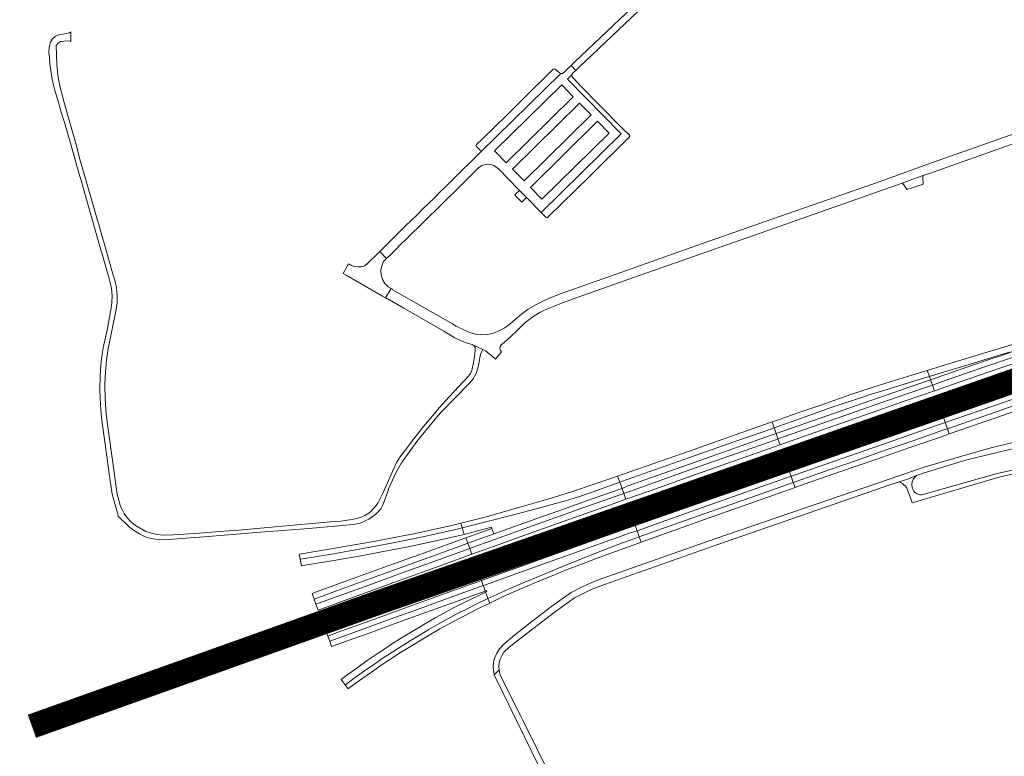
# Model space of a CAD drawing. Header units: metres. Extents: x 166325 to 190320, y 381923 to 404576.
# Tile 5 of 256: x 166963 to 167566, y 385706 to 386157. Entities that reach past the tile are written whole.
import ezdxf

# ---------------------------------------------------------------- set-up
doc = ezdxf.new("R2010")
doc.units = ezdxf.units.M
for name, color, linetype, lineweight in [('B-WE-VH-VERHARDING_ASFALT-GV', 8, 'Continuous', 18), ('B-WE-VH-VERHARDING_BETONSTRAATSTEEN-GV', 8, 'Continuous', 18), ('B-WE-VH-VERHARDING_N-WEG', 8, 'Continuous', 18)]:
    doc.layers.add(name, color=color, linetype=linetype, lineweight=lineweight)

msp = doc.modelspace()

# ---------------------------------------------------------------- linework, layer by layer
at = {"layer": 'B-WE-VH-VERHARDING_ASFALT-GV', "flags": 128}
for points in [[(167355.552, 386181.07), (167326.617, 386153.531), (167302.903, 386131.06), (167302.137, 386130.406), (167300.58, 386128.894), (167303.439, 386125.92), (167306.518, 386128.853), (167309.445, 386131.641), (167345.3, 386165.701)], [(167578.468, 386089.514), (167551.945, 386080.148), (167520.647, 386069.109), (167489.703, 386058.008), (167419.491, 386033.418), (167369.983, 386016.143), (167337.441, 386004.577), (167295.689, 385989.709), (167289.876, 385987.593), (167284.197, 385985.139), (167282.262, 385984.165), (167278.672, 385982.356), (167274.353, 385979.765), (167270.282, 385976.798), (167266.492, 385973.48), (167263.419, 385970.766), (167260.06, 385968.415), (167256.457, 385966.458), (167252.657, 385964.919), (167249.173, 385964.234), (167245.626, 385964.092), (167242.098, 385964.496), (167238.675, 385965.438), (167235.437, 385966.894), (167230.347, 385969.439), (167228.008, 385970.769), (167191.19, 385991.897), (167191.248, 385992.013), (167190.534, 385992.41), (167187.122, 385986.697), (167187.969, 385986.21), (167188.016, 385986.294), (167198.289, 385980.515), (167222.74, 385966.363), (167229.476, 385962.313), (167232.884, 385960.549), (167236.452, 385959.139), (167240.145, 385958.097), (167246.646, 385955.124), (167248.495, 385954.027), (167250.219, 385952.742), (167253.992, 385949.642), (167254.41, 385949.298), (167258.118, 385953.622), (167257.82, 385954.013), (167257.369, 385954.604), (167257.069, 385955.802), (167257.267, 385957.02), (167257.93, 385958.062), (167259.607, 385959.453), (167263.745, 385962.996), (167267.598, 385966.847), (167271.9, 385971.047), (167276.643, 385974.742), (167281.768, 385977.886), (167287.211, 385980.44), (167294.322, 385983.226), (167301.5, 385985.833), (167339.504, 385999.29), (167420.431, 386027.796), (167492.796, 386053.312), (167503.209, 386056.983), (167509.724, 386059.28), (167516.055, 386061.512), (167520.567, 386063.103), (167527.982, 386065.725), (167563.7, 386078.353), (167602.655, 386092.113)], [(167571.056, 385898.242), (167556.96, 385894.804), (167546.003, 385891.79), (167517.356, 385883.33), (167389.157, 385839.468), (167319.663, 385814.938), (167312.375, 385812.147), (167307.07, 385809.653), (167300.755, 385806.437), (167288.793, 385797.978), (167277.483, 385789.29), (167265.896, 385780.383), (167259.651, 385775.112), (167256.738, 385771.991), (167255.083, 385769.369), (167253.996, 385766.717), (167253.236, 385764.082), (167252.917, 385760.989), (167253.071, 385758.973), (167253.601, 385756.143), (167256.557, 385759.058), (167256.414, 385760.942), (167256.464, 385761.428), (167256.474, 385761.522), (167256.669, 385763.416), (167257.29, 385765.571), (167258.19, 385767.767), (167259.508, 385769.854), (167262.679, 385773.037), (167268.245, 385777.334), (167279.829, 385786.238), (167291.078, 385794.879), (167302.75, 385803.133), (167308.763, 385806.195), (167313.884, 385808.603), (167320.992, 385811.325), (167390.429, 385835.835), (167496.825, 385872.761), (167501.37, 385874.167), (167506.641, 385875.797), (167512.028, 385878.058), (167516.721, 385879.632), (167542.765, 385887.543), (167549.497, 385889.191), (167561.359, 385892.187), (167585.603, 385897.831)], [(167574.394, 385882.137), (167561.372, 385879.297), (167516.761, 385866.641), (167515.702, 385866.385), (167515.028, 385866.297), (167514.351, 385866.282), (167513.557, 385866.427), (167513.086, 385866.559), (167512.803, 385866.673), (167511.954, 385867.116), (167511.41, 385867.42), (167510.841, 385867.882), (167510.309, 385868.521), (167509.942, 385869.327), (167509.397, 385870.866), (167509.203, 385871.813), (167509.229, 385873.056), (167509.604, 385874.512), (167510.057, 385875.71), (167512.028, 385878.058), (167506.641, 385875.797), (167501.37, 385874.167), (167503.48, 385873.036), (167504.552, 385872.167), (167505.142, 385871.787), (167505.3, 385871.594), (167506.149, 385870.242), (167508.249, 385864.298), (167509.305, 385861.309), (167561.756, 385876.89), (167574.656, 385879.952)], [(167305.901, 385657.728), (167271.055, 385728.413), (167269.634, 385731.273), (167266.696, 385737.186), (167257.072, 385756.555), (167256.557, 385759.058), (167253.601, 385756.143), (167276.536, 385708.974), (167318.528, 385623.38)]]:
    msp.add_lwpolyline(points, dxfattribs=at)
for points in [[(166987.33, 386104.844), (166987.928, 386102.804), (166988.459, 386100.994), (166990.523, 386093.957), (166994.183, 386081.349), (167000, 386060.995), (167000.318, 386059.889), (167013.142, 386015.246), (167013.403, 386014.337), (167013.852, 386012.774), (167016.675, 386002.706), (167017.46, 386000), (167018.377, 385996.84), (167019.287, 385992.505), (167019.692, 385988.095), (167019.587, 385983.667), (167018.974, 385979.281), (167018.174, 385974.908), (167016.826, 385968.035), (167016.054, 385964.339), (167014.322, 385956.212), (167013.101, 385947.992), (167012.493, 385939.135), (167012.32, 385930.26), (167012.583, 385921.386), (167013.077, 385915.853), (167013.74, 385910.338), (167014.953, 385901.436), (167016.531, 385889.855), (167017.838, 385880.56), (167019.795, 385866.665), (167023.094, 385855.189), (167023.535, 385853.139), (167030.352, 385846.348), (167032.82, 385844.577), (167036.536, 385842.261), (167039.913, 385840.59), (167042.817, 385839.689), (167045.083, 385839.287), (167047.773, 385838.924), (167050.852, 385838.645), (167054.329, 385838.872), (167078.46, 385840.607), (167107.921, 385843.069), (167140.056, 385845.591), (167167.247, 385848.139), (167171.575, 385848.952), (167173.586, 385849.73), (167175.05, 385850.405), (167176.903, 385851.41), (167179.71, 385853.277), (167181.15, 385854.437), (167182.523, 385855.731), (167184.144, 385857.641), (167185.467, 385860.152), (167186.141, 385862.204), (167188.236, 385867.675), (167189.165, 385870.207), (167190.312, 385872.839), (167193.144, 385879.337), (167196.932, 385885.751), (167206.175, 385898.733), (167213.439, 385907.566), (167220.717, 385916.284), (167238.408, 385934.542), (167240.783, 385937.228), (167242.553, 385940.346), (167243.642, 385943.762), (167244.207, 385946.647), (167244.994, 385951.264), (167245.538, 385953.315), (167246.646, 385955.124), (167240.145, 385958.097), (167241.221, 385957.402), (167241.843, 385956.283), (167241.863, 385955.002), (167241.768, 385952.019), (167240.958, 385947.171), (167239.897, 385942.371), (167239.051, 385940.454), (167237.772, 385938.795), (167226.003, 385926.246), (167220.11, 385919.708), (167210.573, 385908.26), (167203.357, 385899.164), (167199.435, 385894.016), (167196.535, 385890.131), (167193.877, 385885.962), (167185.567, 385867.561), (167182.474, 385861.451), (167181.7, 385860.245), (167180.92, 385859.03), (167179.477, 385857.548), (167178.278, 385856.174), (167176.84, 385855.037), (167174.334, 385853.583), (167171.67, 385852.316), (167170.047, 385851.825), (167167.749, 385851.271), (167159.754, 385850.139), (167153.654, 385849.614), (167128.243, 385847.429), (167097.216, 385844.653), (167085.553, 385843.746), (167073.3, 385842.794), (167056.93, 385841.741), (167051.149, 385841.567), (167047.391, 385841.833), (167043.753, 385842.695), (167040.481, 385843.767), (167034.009, 385847.411), (167030.638, 385850.277), (167027.876, 385853.563), (167027.057, 385854.696), (167026.216, 385856.323), (167025.514, 385857.788), (167024.744, 385859.974), (167022.71, 385867.501), (167022.502, 385869.574), (167021.647, 385875.333), (167020.72, 385881.588), (167016.764, 385910.651), (167015.919, 385917.917), (167015.442, 385925.217), (167015.335, 385932.532), (167015.346, 385933.295), (167015.36, 385934.058), (167015.623, 385941.328), (167016.303, 385948.57), (167017.399, 385955.762), (167019.213, 385964.43), (167020.675, 385971.615), (167021.986, 385978.83), (167022.745, 385983.515), (167022.891, 385988.258), (167022.422, 385992.98), (167021.345, 385997.602), (167020.654, 386000), (167019.638, 386003.528), (167016.726, 386013.733), (167016.539, 386014.38), (167015.927, 386016.492), (167009.793, 386037.677), (167000, 386071.68), (166997.369, 386081.896), (166994.61, 386091.133), (166993.269, 386095.99), (166990.647, 386105.488), (166987.778, 386116.323), (166986.586, 386122.918), (166985.826, 386129.577), (166985.565, 386141.217), (166986.766, 386142.598), (166988.352, 386143.512), (166990.15, 386143.858), (166993.992, 386143.975), (166994.548, 386143.568), (166994.408, 386149.49), (166993.718, 386148.918), (166992.88, 386148.6), (166987.101, 386147.582), (166984.945, 386146.69), (166983.169, 386145.178), (166981.946, 386143.191), (166981.217, 386140.091), (166981.029, 386136.913), (166981.386, 386133.749), (166981.719, 386129.912), (166982.154, 386126.085), (166982.572, 386123.01), (166983.435, 386118.664), (166984.536, 386114.372)], [(167222.175, 386044.763), (167223.603, 386046.175), (167229.218, 386051.694), (167230.635, 386053.098), (167236.234, 386058.628), (167237.66, 386060.025), (167243.233, 386065.531), (167243.33, 386065.619), (167244.002, 386066.259), (167246.075, 386067.667), (167248.466, 386068.416), (167250.971, 386068.442), (167253.377, 386067.743), (167255.479, 386066.379), (167256.527, 386065.3), (167268.276, 386053.312), (167269.081, 386052.49), (167273.421, 386048.059), (167282.299, 386038.994), (167331.259, 386087.126), (167298.523, 386120.536), (167301.176, 386123.128), (167301.297, 386123.642), (167301.758, 386124.283), (167302.477, 386125.004), (167303.439, 386125.92), (167300.58, 386128.894), (167299.734, 386128.073), (167299.796, 386128.001), (167299.736, 386127.951), (167298.925, 386127.192), (167296.154, 386124.547), (167295.357, 386124.095), (167294.443, 386124.039), (167294.305, 386124.096), (167245.099, 386075.798), (167245.026, 386075.621), (167239.287, 386070.044), (167239.03, 386069.799), (167239.019, 386069.788), (167233.423, 386064.262), (167232.012, 386062.872), (167226.396, 386057.357), (167225.005, 386055.951), (167219.378, 386050.444), (167217.978, 386049.054), (167212.373, 386043.517), (167210.959, 386042.125), (167205.355, 386036.597), (167203.941, 386035.22), (167198.33, 386029.685), (167196.928, 386028.288), (167191.329, 386022.757), (167189.92, 386021.372), (167186.237, 386017.76), (167183.535, 386015.071), (167187.758, 386010.806), (167190.446, 386013.475), (167194.094, 386017.073), (167195.515, 386018.463), (167201.119, 386023.99), (167202.541, 386025.398), (167208.128, 386030.901), (167209.56, 386032.326), (167215.166, 386037.841), (167216.585, 386039.247)], [(167294.305, 386124.096), (167293.596, 386124.388), (167290.845, 386126.671), (167290.229, 386126.903), (167289.629, 386126.632), (167286.042, 386123.09), (167275.041, 386112.279), (167261.202, 386098.615), (167246.641, 386084.279), (167242.817, 386080.514), (167242.557, 386079.917), (167242.807, 386079.316), (167245.021, 386077.05), (167245.321, 386076.337), (167245.099, 386075.798)], [(167336.52, 386085.567), (167336.288, 386086.18), (167331.924, 386090.623), (167317.869, 386104.941), (167306.684, 386116.335), (167301.614, 386121.499), (167301.233, 386122.124), (167301.121, 386122.893), (167301.176, 386123.128), (167298.523, 386120.536), (167331.259, 386087.126), (167282.299, 386038.994), (167282.471, 386038.819), (167285.201, 386036.015), (167285.814, 386035.771), (167286.426, 386036.015), (167311.9, 386061.083), (167336.232, 386084.978)], [(167253.833, 386076.635), (167294.896, 386116.99), (167301.984, 386109.807), (167260.921, 386069.434)], [(167301.984, 386109.807), (167294.896, 386116.99), (167253.833, 386076.635), (167260.921, 386069.434)], [(167305.847, 386105.876), (167312.922, 386098.667), (167271.852, 386058.293), (167264.787, 386065.481)], [(167312.922, 386098.667), (167305.847, 386105.876), (167264.787, 386065.481), (167271.852, 386058.293)], [(167316.779, 386094.753), (167323.843, 386087.554), (167282.764, 386047.174), (167275.718, 386054.355)], [(167323.843, 386087.554), (167316.779, 386094.753), (167275.718, 386054.355), (167282.764, 386047.174)], [(167187.122, 385986.697), (167190.534, 385992.41), (167188.621, 385993.516), (167186.609, 385995.543), (167185.145, 385997.995), (167184.315, 386000.727), (167184.298, 386001.053), (167184.168, 386003.579), (167184.713, 386006.383), (167185.918, 386008.972), (167187.036, 386010.105), (167187.758, 386010.806), (167183.535, 386015.071), (167182.815, 386014.353), (167175.987, 386007.654), (167174.321, 386006.415), (167172.365, 386005.721), (167170.291, 386005.632), (167168.279, 386005.988), (167166.329, 386006.597), (167165.579, 386006.917), (167165.063, 386007.191), (167164.361, 386007.587), (167161.109, 386001.725), (167163.021, 386000.63), (167172.16, 385995.354), (167185.203, 385987.818)], [(167615.169, 385969.035), (167613.953, 385972.508), (167598.056, 385967.068), (167580.79, 385961.347), (167568.164, 385957.458), (167551.206, 385952.211), (167527.798, 385945.151), (167518.556, 385942.294), (167519.87, 385938.54), (167528.602, 385941.194), (167544.324, 385945.996), (167558.795, 385950.432), (167568.964, 385953.501), (167569.093, 385953.22), (167578.514, 385956.448), (167590.732, 385960.652), (167603.584, 385965.071), (167615.125, 385969.02)], [(167616.261, 385965.915), (167615.169, 385969.035), (167615.125, 385969.02), (167603.584, 385965.071), (167590.732, 385960.652), (167578.514, 385956.448), (167569.093, 385953.22), (167562.919, 385951.105), (167560.1, 385950.236), (167548.768, 385946.345), (167528.663, 385939.393), (167520.553, 385936.589), (167521.695, 385933.324), (167527.911, 385935.477), (167550.823, 385943.436), (167573.718, 385951.323), (167596.497, 385959.12)], [(167594.549, 385954.415), (167617.522, 385962.312), (167617.362, 385962.77), (167616.261, 385965.915), (167596.497, 385959.12), (167573.718, 385951.323), (167550.823, 385943.436), (167527.911, 385935.477), (167521.695, 385933.324), (167522.79, 385930.197), (167522.8, 385930.168), (167522.936, 385929.78), (167538.206, 385935.061), (167563.709, 385943.895)], [(167560.1, 385950.236), (167562.919, 385951.105), (167569.093, 385953.22), (167568.964, 385953.501), (167558.795, 385950.432), (167544.324, 385945.996), (167528.602, 385941.194), (167519.87, 385938.54), (167520.553, 385936.589), (167528.663, 385939.393), (167548.768, 385946.345)], [(167623.003, 385946.247), (167621.923, 385949.402), (167621.898, 385949.474), (167621.8, 385949.761), (167604.506, 385943.862), (167582.604, 385936.351), (167555.334, 385926.948), (167528.461, 385917.625), (167527.252, 385917.207), (167527.349, 385916.928), (167527.379, 385916.845), (167528.48, 385913.705), (167534.46, 385915.779), (167557.386, 385923.694), (167580.282, 385931.606), (167603.133, 385939.473)], [(167519.87, 385938.54), (167518.556, 385942.294), (167509.147, 385939.386), (167487.99, 385932.836), (167473.602, 385928.234), (167467.168, 385925.955), (167453.41, 385921.135), (167442.447, 385917.39), (167425.122, 385911.272), (167423.683, 385910.769), (167424.882, 385907.257), (167438.763, 385912.142), (167459.244, 385919.356), (167480.116, 385926.445), (167484.86, 385927.967), (167491.461, 385929.899), (167498.462, 385932.035), (167513.735, 385936.676)], [(167624.13, 385942.953), (167623.003, 385946.247), (167603.133, 385939.473), (167580.282, 385931.606), (167557.386, 385923.694), (167534.46, 385915.779), (167528.48, 385913.705), (167529.632, 385910.423), (167551.528, 385917.971), (167581.855, 385928.453), (167612.277, 385938.932)], [(167625.424, 385939.173), (167624.13, 385942.953), (167612.277, 385938.932), (167581.855, 385928.453), (167551.528, 385917.971), (167529.632, 385910.423), (167530.957, 385906.645), (167551.996, 385913.918), (167573.613, 385921.387), (167592.118, 385927.767), (167613.271, 385935.028)], [(167520.553, 385936.589), (167519.87, 385938.54), (167513.735, 385936.676), (167498.462, 385932.035), (167491.461, 385929.899), (167484.86, 385927.967), (167480.116, 385926.445), (167459.244, 385919.356), (167438.763, 385912.142), (167424.882, 385907.257), (167426.095, 385903.704), (167457.649, 385914.762), (167479.412, 385922.301), (167502.156, 385930.228)], [(167521.695, 385933.324), (167520.553, 385936.589), (167502.156, 385930.228), (167479.412, 385922.301), (167457.649, 385914.762), (167426.095, 385903.704), (167427.214, 385900.425), (167448.068, 385907.732), (167459.421, 385911.679), (167482.117, 385919.611), (167504.959, 385927.527)], [(167626.124, 385937.129), (167625.424, 385939.173), (167613.271, 385935.028), (167592.118, 385927.767), (167573.613, 385921.387), (167551.996, 385913.918), (167530.957, 385906.645), (167532.084, 385903.433), (167544.52, 385907.763), (167561.699, 385913.753), (167577.332, 385919.212), (167592.565, 385924.704), (167606.015, 385929.673), (167619.642, 385934.699)], [(167522.936, 385929.78), (167522.8, 385930.168), (167522.79, 385930.197), (167521.695, 385933.324), (167504.959, 385927.527), (167482.117, 385919.611), (167459.421, 385911.679), (167448.068, 385907.732), (167427.214, 385900.425), (167428.293, 385897.265), (167428.303, 385897.237), (167428.454, 385896.796), (167436.576, 385899.657), (167457.417, 385906.95), (167484.167, 385916.295), (167506.322, 385924.034)], [(167528.48, 385913.705), (167527.379, 385916.845), (167527.349, 385916.928), (167527.252, 385917.207), (167501.165, 385908.182), (167471.114, 385897.722), (167441.789, 385887.47), (167432.847, 385884.337), (167432.932, 385884.097), (167432.975, 385883.974), (167434.082, 385880.829), (167442.836, 385883.912), (167465.835, 385891.913), (167488.655, 385899.873), (167511.532, 385907.825)], [(167529.632, 385910.423), (167528.48, 385913.705), (167511.532, 385907.825), (167488.655, 385899.873), (167465.835, 385891.913), (167442.836, 385883.912), (167434.082, 385880.829), (167435.243, 385877.53), (167436.485, 385877.967), (167437.832, 385878.44), (167456.575, 385885.027), (167494.582, 385898.212), (167524.926, 385908.8)], [(167424.882, 385907.257), (167423.683, 385910.769), (167400.959, 385902.825), (167376.996, 385894.383), (167355.88, 385887.019), (167332.512, 385878.822), (167329.109, 385877.639), (167330.431, 385873.926), (167331.474, 385874.295), (167352.186, 385881.641), (167373.036, 385889.029), (167401.418, 385899.029), (167417.466, 385904.646)], [(167426.095, 385903.704), (167424.882, 385907.257), (167417.466, 385904.646), (167401.418, 385899.029), (167373.036, 385889.029), (167352.186, 385881.641), (167331.474, 385874.295), (167330.431, 385873.926), (167331.66, 385870.474), (167331.782, 385870.131), (167331.884, 385870.167), (167335.416, 385871.62), (167350.515, 385876.992), (167393.215, 385892.116), (167422.505, 385902.447)], [(167530.957, 385906.645), (167529.632, 385910.423), (167524.926, 385908.8), (167494.582, 385898.212), (167456.575, 385885.027), (167437.832, 385878.44), (167436.485, 385877.967), (167435.243, 385877.53), (167436.571, 385873.758), (167437.774, 385874.182), (167459.077, 385881.686), (167475.288, 385887.29), (167489.433, 385892.238), (167510.392, 385899.484), (167529.399, 385906.107)], [(167532.084, 385903.433), (167530.957, 385906.645), (167529.399, 385906.107), (167510.392, 385899.484), (167489.433, 385892.238), (167475.288, 385887.29), (167459.077, 385881.686), (167437.774, 385874.182), (167436.571, 385873.758), (167437.655, 385870.677), (167443.256, 385872.694), (167466.111, 385880.683), (167487.188, 385887.838), (167507.901, 385895.077), (167526.776, 385901.585)], [(167427.214, 385900.425), (167426.095, 385903.704), (167422.505, 385902.447), (167393.215, 385892.116), (167350.515, 385876.992), (167335.416, 385871.62), (167331.884, 385870.167), (167331.782, 385870.131), (167332.858, 385867.106), (167336.897, 385868.539), (167359.629, 385876.566), (167379.575, 385883.664), (167402.461, 385891.695), (167425.256, 385899.739)], [(167428.454, 385896.796), (167428.303, 385897.237), (167428.293, 385897.265), (167427.214, 385900.425), (167425.256, 385899.739), (167402.461, 385891.695), (167379.575, 385883.664), (167359.629, 385876.566), (167336.897, 385868.539), (167332.858, 385867.106), (167333.974, 385863.972), (167333.987, 385863.935), (167334.158, 385863.456), (167348.984, 385868.735), (167376.804, 385878.656), (167404.129, 385888.23)], [(167434.082, 385880.829), (167432.975, 385883.974), (167432.932, 385884.097), (167432.847, 385884.337), (167415.038, 385878.096), (167392.016, 385870.036), (167359.242, 385858.367), (167338.587, 385851.013), (167338.675, 385850.768), (167338.722, 385850.636), (167339.831, 385847.518), (167339.854, 385847.526), (167362.678, 385855.633), (167397.175, 385867.856), (167420.021, 385875.875)], [(167330.431, 385873.926), (167329.109, 385877.639), (167315.385, 385872.867), (167300.913, 385868.045), (167287.824, 385863.98), (167269.192, 385858.564), (167258.7, 385855.555), (167248.941, 385852.783), (167238.125, 385850.013), (167233.199, 385848.793), (167234.019, 385846.075), (167249.203, 385849.838), (167265.297, 385853.977), (167280.659, 385858.029), (167288.145, 385860.032), (167297.238, 385862.572), (167304.621, 385864.807), (167313.476, 385867.921)], [(167435.243, 385877.53), (167434.082, 385880.829), (167420.021, 385875.875), (167397.175, 385867.856), (167362.678, 385855.633), (167339.854, 385847.526), (167339.831, 385847.518), (167341.022, 385844.175), (167358.559, 385850.483), (167400.055, 385865.161)], [(167436.571, 385873.758), (167435.243, 385877.53), (167400.055, 385865.161), (167358.559, 385850.483), (167341.022, 385844.175), (167342.339, 385840.473), (167344.535, 385841.248), (167359.386, 385846.541), (167382.128, 385854.605), (167398.371, 385860.323), (167417.555, 385867.057)], [(167331.782, 385870.131), (167331.66, 385870.474), (167330.431, 385873.926), (167313.476, 385867.921), (167304.621, 385864.807), (167297.238, 385862.572), (167288.145, 385860.032), (167280.659, 385858.029), (167265.297, 385853.977), (167249.203, 385849.838), (167234.019, 385846.075), (167235.249, 385842), (167251.906, 385846.361), (167252.182, 385845.646), (167253.428, 385842.312), (167272.257, 385849.017), (167279.744, 385851.724), (167297.137, 385857.907), (167309.968, 385862.476)], [(167332.858, 385867.106), (167331.782, 385870.131), (167309.968, 385862.476), (167297.137, 385857.907), (167279.744, 385851.724), (167272.257, 385849.017), (167253.428, 385842.312), (167252.894, 385842.121), (167237.532, 385836.556), (167238.652, 385833.446), (167242.847, 385834.959), (167254.34, 385839.07), (167277.039, 385847.174), (167288.486, 385851.277), (167311.244, 385859.438)], [(167437.655, 385870.677), (167436.571, 385873.758), (167417.555, 385867.057), (167398.371, 385860.323), (167382.128, 385854.605), (167359.386, 385846.541), (167344.535, 385841.248), (167342.339, 385840.473), (167343.507, 385837.193), (167363.514, 385844.37), (167384.595, 385851.869), (167407.133, 385859.873), (167427.964, 385867.188)], [(167334.158, 385863.456), (167333.987, 385863.935), (167333.974, 385863.972), (167332.858, 385867.106), (167311.244, 385859.438), (167288.486, 385851.277), (167277.039, 385847.174), (167254.34, 385839.07), (167242.847, 385834.959), (167238.652, 385833.446), (167239.773, 385830.334), (167239.796, 385830.27), (167239.944, 385829.858), (167250.26, 385833.608), (167274.599, 385842.305), (167302.74, 385852.29), (167324.658, 385860.074)], [(167339.831, 385847.518), (167338.722, 385850.636), (167338.675, 385850.768), (167338.587, 385851.013), (167333.786, 385849.304), (167305.456, 385839.191), (167286.32, 385832.32), (167264.629, 385824.562), (167244.478, 385817.273), (167244.561, 385817.043), (167244.614, 385816.895), (167245.744, 385813.759), (167248.609, 385814.79), (167271.455, 385823.03), (167294.182, 385831.191), (167317.069, 385839.343)], [(167234.019, 385846.075), (167233.199, 385848.793), (167227.744, 385847.442), (167217.329, 385845.118), (167205.486, 385842.579), (167192.295, 385840.001), (167178.835, 385837.412), (167167.929, 385835.535), (167156.26, 385833.535), (167146.404, 385831.874), (167134.423, 385829.85), (167134.273, 385829.826), (167134.83, 385826.816), (167135.219, 385826.879), (167155.301, 385830.191), (167173.102, 385833.334), (167190.801, 385836.65), (167209.864, 385840.535), (167230.822, 385845.283)], [(167235.249, 385842), (167234.019, 385846.075), (167230.822, 385845.283), (167209.864, 385840.535), (167190.801, 385836.65), (167173.102, 385833.334), (167155.301, 385830.191), (167135.219, 385826.879), (167134.83, 385826.816), (167135.577, 385822.784), (167136.425, 385822.924), (167156.606, 385826.323), (167173.15, 385829.065), (167184.664, 385831.229), (167200.875, 385834.388), (167219.741, 385838.369)], [(167253.428, 385842.312), (167252.182, 385845.646), (167236.311, 385839.946), (167237.532, 385836.556), (167252.894, 385842.121)], [(167341.022, 385844.175), (167339.831, 385847.518), (167317.069, 385839.343), (167294.182, 385831.191), (167271.455, 385823.03), (167248.609, 385814.79), (167245.744, 385813.759), (167246.873, 385810.625), (167248.341, 385811.152), (167269.584, 385818.793), (167289.12, 385825.803), (167302.908, 385830.725), (167310.7, 385833.498), (167324.34, 385838.422), (167330.253, 385840.541), (167336.705, 385842.864), (167339.791, 385843.732)], [(167237.532, 385836.556), (167236.311, 385839.946), (167232.741, 385838.664), (167211.002, 385830.8), (167189.658, 385823.062), (167167.209, 385814.971), (167146.522, 385807.444), (167142.22, 385805.879), (167143.417, 385802.451), (167157.689, 385807.615), (167177.93, 385814.965), (167201.198, 385823.418), (167220.329, 385830.329), (167236.997, 385836.362)], [(167342.339, 385840.473), (167341.022, 385844.175), (167339.791, 385843.732), (167336.705, 385842.864), (167330.253, 385840.541), (167324.34, 385838.422), (167310.7, 385833.498), (167302.908, 385830.725), (167289.12, 385825.803), (167269.584, 385818.793), (167248.341, 385811.152), (167246.873, 385810.625), (167247.139, 385809.886), (167248.053, 385807.349), (167248.829, 385807.631), (167249.089, 385807.079), (167248.192, 385806.643), (167248.361, 385806.206), (167249.708, 385802.724), (167255.233, 385805.303), (167263.123, 385808.843), (167269.89, 385811.758), (167275.797, 385814.234), (167285.15, 385818.138), (167295.391, 385822.314), (167308.067, 385827.44), (167318.799, 385831.672), (167332.085, 385836.735), (167339.585, 385839.499)], [(167343.507, 385837.193), (167342.339, 385840.473), (167339.585, 385839.499), (167332.085, 385836.735), (167318.799, 385831.672), (167308.067, 385827.44), (167295.391, 385822.314), (167285.15, 385818.138), (167275.797, 385814.234), (167269.89, 385811.758), (167263.123, 385808.843), (167255.233, 385805.303), (167249.708, 385802.724), (167250.803, 385799.893), (167253.034, 385800.963), (167259.114, 385803.919), (167270.241, 385808.935), (167281.874, 385813.792), (167290.498, 385817.238), (167298.295, 385820.462), (167304.444, 385822.848), (167319.869, 385828.689), (167338.712, 385835.473)], [(167238.652, 385833.446), (167237.532, 385836.556), (167236.997, 385836.362), (167220.329, 385830.329), (167201.198, 385823.418), (167177.93, 385814.965), (167157.689, 385807.615), (167143.417, 385802.451), (167144.507, 385799.327), (167151.756, 385801.957), (167174.538, 385810.2), (167197.294, 385818.478), (167219.996, 385826.716)], [(167239.944, 385829.858), (167239.796, 385830.27), (167239.773, 385830.334), (167238.652, 385833.446), (167219.996, 385826.716), (167197.294, 385818.478), (167174.538, 385810.2), (167151.756, 385801.957), (167144.507, 385799.327), (167145.605, 385796.184), (167145.622, 385796.134), (167145.776, 385795.694), (167159.798, 385800.805), (167193.814, 385813.216), (167222.19, 385823.404)], [(167245.744, 385813.759), (167244.614, 385816.895), (167244.561, 385817.043), (167244.478, 385817.273), (167232.836, 385813.061), (167209.539, 385804.684), (167185.912, 385796.194), (167161.57, 385787.288), (167150.465, 385783.258), (167150.552, 385783.02), (167150.6, 385782.888), (167151.735, 385779.77), (167157.456, 385781.863), (167180.364, 385790.17), (167203.12, 385798.396), (167225.85, 385806.604)], [(167246.873, 385810.625), (167245.744, 385813.759), (167225.85, 385806.604), (167203.12, 385798.396), (167180.364, 385790.17), (167157.456, 385781.863), (167151.735, 385779.77), (167152.889, 385776.601), (167160.841, 385779.502), (167189.31, 385789.872), (167204.43, 385795.293), (167228.352, 385803.974)], [(167248.053, 385807.349), (167247.139, 385809.886), (167246.873, 385810.625), (167228.352, 385803.974), (167204.43, 385795.293), (167189.31, 385789.872), (167160.841, 385779.502), (167152.889, 385776.601), (167154.09, 385773.304), (167170.43, 385779.233), (167177.047, 385781.643), (167188.387, 385785.773), (167203.603, 385791.243), (167220.727, 385797.451), (167237.302, 385803.437)], [(167249.708, 385802.724), (167248.361, 385806.206), (167248.192, 385806.643), (167245.029, 385805.106), (167238.7, 385802.042), (167234.838, 385800.099), (167228.293, 385796.885), (167222.764, 385793.88), (167217.35, 385790.865), (167211.5, 385787.485), (167207.89, 385785.301), (167202.303, 385782.047), (167197.222, 385778.95), (167192.043, 385775.613), (167185.962, 385771.554), (167182.61, 385769.387), (167180.647, 385768.119), (167175.893, 385764.798), (167169.459, 385760.147), (167163.582, 385755.999), (167159.838, 385753.216), (167160.123, 385752.87), (167162.43, 385749.872), (167162.53, 385749.945), (167167.113, 385753.323), (167174.256, 385758.414), (167180.509, 385762.852), (167185.704, 385766.395), (167191.554, 385770.224), (167197.344, 385773.9), (167202.16, 385776.883), (167208.302, 385780.625), (167213.518, 385783.704), (167219.206, 385786.961), (167224.768, 385790.087), (167231.166, 385793.53), (167236.976, 385796.493), (167242.599, 385799.314), (167249.3, 385802.533)], [(167250.803, 385799.893), (167249.708, 385802.724), (167249.3, 385802.533), (167242.599, 385799.314), (167236.976, 385796.493), (167231.166, 385793.53), (167224.768, 385790.087), (167219.206, 385786.961), (167213.518, 385783.704), (167208.302, 385780.625), (167202.16, 385776.883), (167197.344, 385773.9), (167191.554, 385770.224), (167185.704, 385766.395), (167180.509, 385762.852), (167174.256, 385758.414), (167167.113, 385753.323), (167162.53, 385749.945), (167162.43, 385749.872), (167164.198, 385747.575), (167164.356, 385747.692), (167168.531, 385750.764), (167178.507, 385757.785), (167185.011, 385762.345), (167196.33, 385769.747), (167204.319, 385774.619), (167212.66, 385779.739), (167220.351, 385784.22), (167229.386, 385789.2), (167238.437, 385793.865), (167245.655, 385797.425)]]:
    msp.add_lwpolyline(points, close=True, dxfattribs=at)
at = {"layer": 'B-WE-VH-VERHARDING_BETONSTRAATSTEEN-GV', "flags": 128}
for points in [[(167516.096, 386056.309), (167515.792, 386060.334), (167516.055, 386061.512), (167509.724, 386059.28), (167503.209, 386056.983), (167503.818, 386056.336), (167504.267, 386055.86), (167505.995, 386053.027), (167509.318, 386054.107)], [(167269.081, 386052.49), (167267.092, 386050.533), (167266.192, 386049.647), (167270.442, 386045.252), (167270.473, 386045.281), (167273.421, 386048.059)]]:
    msp.add_lwpolyline(points, close=True, dxfattribs=at)
at = {"layer": 'B-WE-VH-VERHARDING_N-WEG', "const_width": 15, "flags": 128}
msp.add_lwpolyline([(173499.621, 387714.244), (173213.034, 387739.83), (173005.657, 387748.834), (172941.662, 387733.816), (172779.17, 387669.295), (172500.469, 387535.707), (172156.953, 387346.365), (171968.595, 387244.866), (171793.205, 387177.705), (171592.007, 387124.972), (171355.935, 387094.583), (171058.398, 387087.296), (170776.721, 387047.969), (170468.218, 386981.829), (170107.083, 386855.554), (169841.325, 386723.834), (169606.147, 386582.616), (169343.248, 386460.166), (169102.153, 386380.399), (168468.156, 386222.198), (168233.109, 386152.196), (167784.214, 386010.083), (167183.509, 385800.559), (166970.687, 385724.587)], dxfattribs=at)

doc.saveas('drawing.dxf')
